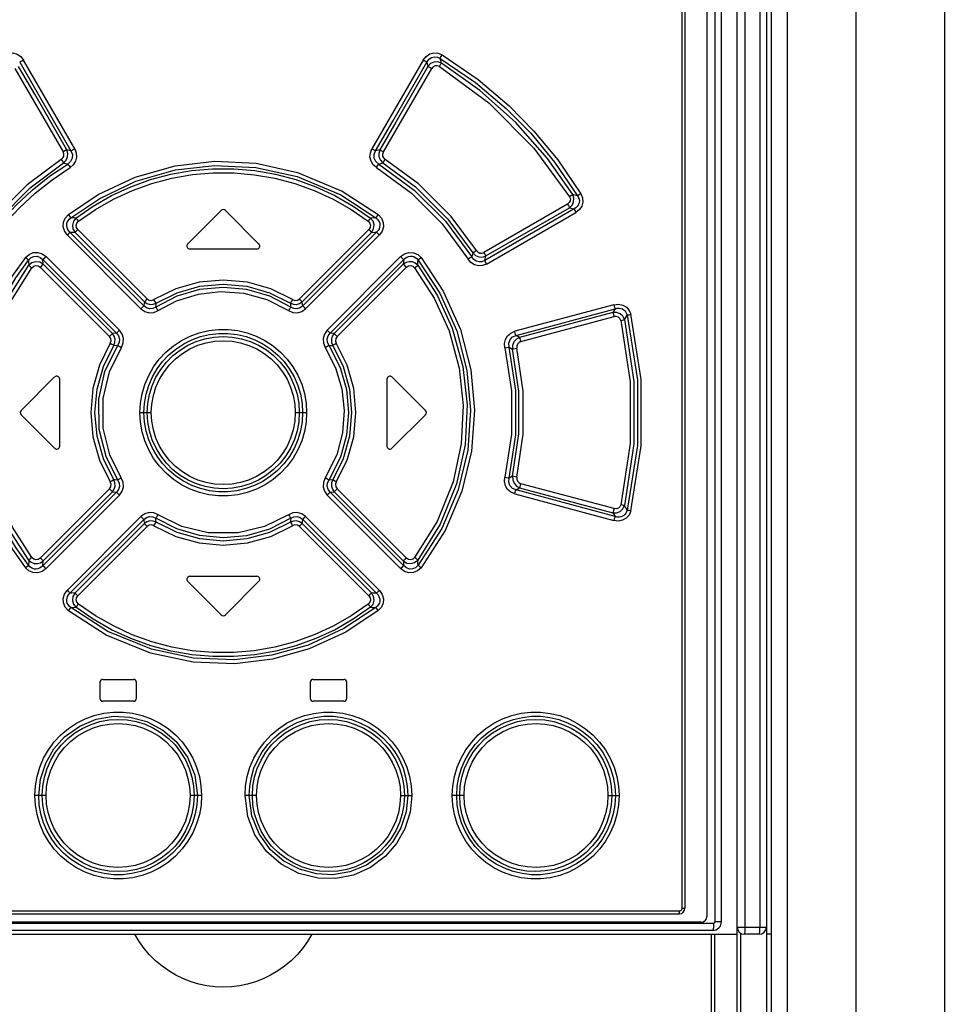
# Model space of a CAD drawing. Extents: x 0 to 594, y 0 to 420.
# Tile 10 of 53: x 74 to 87, y 238 to 251. Entities that reach past the tile are written whole.
import ezdxf

# ---------------------------------------------------------------- set-up
doc = ezdxf.new("R2010")
doc.units = 0
doc.header["$LTSCALE"] = 32.67
doc.layers.get('0').update_dxf_attribs({"linetype": 'CONTINUOUS'})

msp = doc.modelspace()

# ---------------------------------------------------------------- linework, layer by layer
at = {"color": 7, "linetype": 'CONTINUOUS'}
for p, q in [((84.373, 264.892), (84.373, 174.552)), ((84.59, 264.892), (84.59, 174.552)), ((85.532, 264.892), (85.532, 174.552)), ((86.744, 264.892), (86.744, 174.552)), ((83.605, 238.866), (83.605, 264.77)), ((83.693, 238.866), (83.693, 264.77)), ((83.907, 238.692), (83.907, 264.792)), ((84.019, 238.792), (84.019, 264.792)), ((84.22, 264.792), (84.22, 238.792)), ((84.307, 264.792), (84.307, 174.552)), ((83.493, 264.61), (83.493, 238.937)), ((83.157, 239.052), (83.157, 264.512)), ((83.193, 264.512), (83.193, 239.052)), ((74.838, 249.443), (74.137, 250.658)), ((79.608, 250.658), (78.907, 249.443)), ((79.858, 250.617), (79.842, 250.681)), ((74.02, 250.542), (74.679, 249.4)), ((79.066, 249.4), (79.726, 250.542)), ((79.66, 250.63), (79.674, 250.571)), ((74.787, 249.415), (74.73, 249.429)), ((79.015, 249.429), (78.958, 249.415)), ((74.687, 249.25), (74.743, 249.235)), ((79.002, 249.235), (79.059, 249.25)), ((81.724, 248.799), (81.656, 248.817)), ((81.586, 248.685), (80.441, 248.024)), ((80.466, 247.976), (81.611, 248.637)), ((81.611, 248.637), (81.676, 248.621)), ((76.844, 248.6), (76.384, 248.14)), ((77.361, 248.14), (76.901, 248.6)), ((81.676, 248.621), (80.452, 247.915)), ((80.478, 247.866), (81.701, 248.573)), ((74.736, 248.264), (75.746, 247.254)), ((75.785, 247.293), (74.774, 248.304)), ((74.843, 248.299), (75.792, 247.35)), ((75.831, 247.39), (74.881, 248.339)), ((78.864, 248.339), (77.915, 247.39)), ((77.954, 247.35), (78.902, 248.299)), ((78.971, 248.304), (77.96, 247.293)), ((77.999, 247.254), (79.009, 248.264)), ((75.451, 246.961), (74.446, 247.967)), ((76.413, 248.072), (77.333, 248.072)), ((79.3, 247.967), (78.294, 246.961)), ((80.289, 248.019), (80.275, 247.964)), ((80.452, 247.915), (80.466, 247.976)), ((74.408, 247.862), (74.403, 247.927)), ((74.403, 247.927), (75.41, 246.92)), ((75.355, 246.914), (74.408, 247.862)), ((78.335, 246.92), (79.342, 247.927)), ((79.337, 247.862), (78.39, 246.914)), ((79.342, 247.927), (79.337, 247.862)), ((79.535, 247.849), (79.538, 247.896)), ((79.538, 247.896), (79.539, 247.92)), ((74.366, 247.821), (75.314, 246.874)), ((78.431, 246.874), (79.379, 247.821)), ((82.219, 247.309), (80.862, 246.945)), ((80.88, 246.89), (82.237, 247.254)), ((82.204, 247.201), (80.93, 246.859)), ((82.237, 247.254), (82.204, 247.201)), ((82.364, 247.105), (82.401, 247.166)), ((80.948, 246.804), (82.222, 247.146)), ((75.41, 246.92), (75.355, 246.914)), ((78.39, 246.914), (78.335, 246.92)), ((80.93, 246.859), (80.88, 246.89)), ((75.375, 246.751), (75.428, 246.755)), ((80.786, 246.73), (80.834, 246.701)), ((74.104, 245.86), (74.564, 246.32)), ((74.633, 245.372), (74.633, 246.292)), ((79.113, 246.292), (79.113, 245.372)), ((79.181, 246.32), (79.641, 245.86)), ((74.104, 245.804), (74.564, 245.344)), ((75.732, 245.832), (75.887, 245.832)), ((77.858, 245.832), (78.014, 245.832)), ((79.181, 245.344), (79.641, 245.804)), ((78.371, 244.913), (78.318, 244.909)), ((80.834, 244.963), (80.786, 244.934)), ((82.222, 244.518), (80.948, 244.859)), ((75.314, 244.79), (74.366, 243.842)), ((75.41, 244.744), (74.403, 243.737)), ((74.408, 243.802), (75.355, 244.75)), ((75.355, 244.75), (75.41, 244.744)), ((78.335, 244.744), (78.39, 244.75)), ((79.342, 243.737), (78.335, 244.744)), ((78.39, 244.75), (79.337, 243.802)), ((79.379, 243.842), (78.431, 244.79)), ((80.88, 244.774), (80.93, 244.805)), ((82.237, 244.41), (80.88, 244.774)), ((80.93, 244.805), (82.204, 244.463)), ((74.446, 243.697), (75.451, 244.703)), ((78.294, 244.703), (79.3, 243.697)), ((80.862, 244.719), (82.219, 244.355)), ((82.204, 244.463), (82.237, 244.41)), ((82.401, 244.498), (82.364, 244.559)), ((75.746, 244.41), (74.736, 243.4)), ((74.774, 243.36), (75.785, 244.371)), ((77.96, 244.371), (78.971, 243.36)), ((79.009, 243.4), (77.999, 244.41)), ((75.792, 244.314), (74.843, 243.364)), ((74.881, 243.325), (75.831, 244.274)), ((77.915, 244.274), (78.864, 243.325)), ((78.902, 243.364), (77.954, 244.314)), ((74.403, 243.737), (74.408, 243.802)), ((79.337, 243.802), (79.342, 243.737)), ((76.384, 243.524), (76.844, 243.064)), ((76.413, 243.592), (77.333, 243.592)), ((76.901, 243.064), (77.361, 243.524)), ((75.223, 242.182), (75.643, 242.182)), ((78.103, 242.182), (78.523, 242.182)), ((75.183, 242.142), (75.183, 241.922)), ((75.683, 241.922), (75.683, 242.142)), ((78.063, 242.142), (78.063, 241.922)), ((78.563, 241.922), (78.563, 242.142)), ((75.643, 241.882), (75.223, 241.882)), ((78.523, 241.882), (78.103, 241.882)), ((74.447, 240.592), (74.293, 240.592)), ((76.575, 240.592), (76.418, 240.592)), ((77.328, 240.592), (77.17, 240.592)), ((79.299, 240.592), (79.453, 240.592)), ((80.169, 240.592), (80.008, 240.592)), ((82.139, 240.592), (82.29, 240.592)), ((70.628, 239.012), (83.117, 239.012)), ((70.633, 238.972), (83.113, 238.972)), ((83.157, 239.052), (83.193, 239.052)), ((70.201, 238.846), (83.585, 238.846)), ((83.413, 238.857), (70.333, 238.857)), ((83.605, 238.866), (83.693, 238.866)), ((69.843, 238.692), (83.907, 238.692)), ((83.573, 238.746), (70.213, 238.746)), ((83.557, 176.602), (83.557, 238.692)), ((83.602, 176.552), (83.602, 238.692)), ((83.902, 238.692), (83.902, 176.152)), ((83.907, 238.792), (84.307, 238.792)), ((83.952, 238.708), (83.952, 174.552)), ((84.207, 238.692), (84.007, 238.692)), ((84.373, 238.692), (84.307, 238.692))]:
    msp.add_line(p, q, dxfattribs=at)
for points in [[(73.876, 250.728), (73.932, 250.752), (73.992, 250.756), (74.049, 250.74), (74.099, 250.707), (74.137, 250.658)], [(74.085, 250.63), (74.097, 250.636), (74.115, 250.646), (74.137, 250.659)], [(79.608, 250.658), (79.648, 250.708), (79.698, 250.741), (79.757, 250.756), (79.815, 250.751), (79.87, 250.728)], [(79.609, 250.659), (79.63, 250.646), (79.648, 250.636), (79.66, 250.63)], [(79.66, 250.63), (79.689, 250.669), (79.724, 250.693), (79.764, 250.703), (79.804, 250.699), (79.842, 250.681)], [(79.842, 250.681), (79.848, 250.692), (79.857, 250.708), (79.869, 250.729)], [(79.842, 250.681), (80.326, 250.35), (80.744, 249.997), (81.082, 249.655), (81.408, 249.262), (81.724, 248.799)], [(79.87, 250.728), (80.361, 250.39), (80.786, 250.031), (81.125, 249.686), (81.453, 249.29), (81.767, 248.828)], [(74.73, 249.429), (74.291, 250.19), (74.071, 250.571)], [(74.085, 250.63), (74.319, 250.225), (74.787, 249.415)], [(78.958, 249.415), (79.192, 249.82), (79.66, 250.63)], [(79.674, 250.571), (79.235, 249.809), (79.015, 249.429)], [(79.858, 250.617), (79.809, 250.634), (79.757, 250.631), (79.71, 250.609), (79.674, 250.571)], [(79.674, 250.571), (79.686, 250.565), (79.704, 250.555), (79.726, 250.542)], [(79.831, 250.57), (79.802, 250.581), (79.773, 250.579), (79.746, 250.566), (79.726, 250.542)], [(79.831, 250.57), (79.843, 250.59), (79.852, 250.606), (79.858, 250.617)], [(79.831, 250.57), (80.508, 250.073), (81.126, 249.453), (81.613, 248.788)], [(81.656, 248.817), (81.312, 249.309), (80.872, 249.808), (80.387, 250.243), (79.858, 250.617)], [(74.838, 249.443), (74.86, 249.387), (74.864, 249.329), (74.849, 249.273), (74.819, 249.224), (74.775, 249.187)], [(74.838, 249.443), (74.817, 249.431), (74.799, 249.421), (74.787, 249.415)], [(78.971, 249.187), (78.926, 249.226), (78.895, 249.274), (78.881, 249.331), (78.886, 249.389), (78.907, 249.443)], [(78.958, 249.415), (78.947, 249.421), (78.929, 249.431), (78.907, 249.443)], [(74.655, 249.298), (74.676, 249.318), (74.688, 249.344), (74.689, 249.373), (74.679, 249.4)], [(74.73, 249.429), (74.719, 249.423), (74.701, 249.413), (74.679, 249.4)], [(74.687, 249.25), (74.722, 249.286), (74.742, 249.332), (74.745, 249.381), (74.73, 249.429)], [(74.787, 249.415), (74.807, 249.364), (74.805, 249.313), (74.783, 249.269), (74.743, 249.235)], [(79.002, 249.235), (78.961, 249.271), (78.94, 249.316), (78.939, 249.366), (78.958, 249.415)], [(79.015, 249.429), (79, 249.381), (79.003, 249.331), (79.024, 249.286), (79.059, 249.25)], [(79.066, 249.4), (79.045, 249.412), (79.027, 249.422), (79.015, 249.429)], [(79.091, 249.298), (79.069, 249.319), (79.057, 249.344), (79.056, 249.372), (79.066, 249.4)], [(74.655, 249.298), (74.189, 248.952), (73.742, 248.504), (73.406, 248.05)], [(73.457, 248.019), (73.788, 248.466), (74.228, 248.908), (74.687, 249.25)], [(73.47, 247.964), (73.641, 248.215), (73.83, 248.451), (74.036, 248.673), (74.258, 248.879), (74.494, 249.067), (74.743, 249.235)], [(73.521, 247.933), (73.689, 248.18), (73.874, 248.413), (74.077, 248.632), (74.296, 248.834), (74.529, 249.02), (74.775, 249.187)], [(74.655, 249.298), (74.668, 249.278), (74.679, 249.261), (74.687, 249.25)], [(74.743, 249.235), (74.751, 249.225), (74.762, 249.208), (74.775, 249.187)], [(74.753, 248.543), (75.161, 248.818), (75.667, 249.056), (76.213, 249.21), (76.753, 249.272), (77.321, 249.245), (77.89, 249.12), (78.502, 248.863), (78.992, 248.543)], [(74.786, 248.499), (75.181, 248.765), (75.676, 248.999), (76.217, 249.154), (76.753, 249.215), (77.317, 249.188), (77.882, 249.064), (78.482, 248.811), (78.959, 248.499)], [(78.97, 249.187), (78.983, 249.208), (78.995, 249.225), (79.002, 249.235)], [(78.971, 249.187), (79.45, 248.834), (79.87, 248.414), (80.224, 247.934)], [(79.002, 249.235), (79.488, 248.878), (79.915, 248.452), (80.275, 247.964)], [(79.059, 249.25), (79.066, 249.261), (79.077, 249.278), (79.091, 249.298)], [(79.059, 249.25), (79.503, 248.921), (79.945, 248.481), (80.289, 248.019)], [(80.34, 248.05), (79.991, 248.518), (79.543, 248.964), (79.091, 249.298)], [(74.856, 248.496), (75.093, 248.659), (75.344, 248.803), (75.606, 248.924), (75.877, 249.022), (76.156, 249.096), (76.439, 249.145), (76.727, 249.17), (77.015, 249.17), (77.303, 249.146), (77.587, 249.096), (77.866, 249.022), (78.138, 248.924), (78.401, 248.803), (78.652, 248.66), (78.889, 248.496)], [(74.889, 248.451), (75.122, 248.612), (75.369, 248.753), (75.628, 248.872), (75.895, 248.968), (76.169, 249.041), (76.449, 249.09), (76.731, 249.114), (77.015, 249.114), (77.298, 249.089), (77.577, 249.041), (77.852, 248.968), (78.119, 248.872), (78.378, 248.752), (78.624, 248.612), (78.857, 248.451)], [(81.613, 248.788), (81.624, 248.759), (81.622, 248.731), (81.61, 248.706), (81.586, 248.685)], [(81.611, 248.637), (81.648, 248.673), (81.669, 248.719), (81.672, 248.769), (81.656, 248.817)], [(81.656, 248.817), (81.647, 248.81), (81.631, 248.8), (81.613, 248.788)], [(81.724, 248.799), (81.736, 248.777), (81.744, 248.754), (81.747, 248.732), (81.746, 248.711), (81.741, 248.69), (81.731, 248.671), (81.718, 248.653), (81.7, 248.636), (81.676, 248.621)], [(81.767, 248.828), (81.791, 248.771), (81.795, 248.714), (81.78, 248.658), (81.748, 248.611), (81.701, 248.573)], [(81.767, 248.828), (81.749, 248.816), (81.733, 248.806), (81.724, 248.799)], [(81.586, 248.685), (81.597, 248.666), (81.606, 248.649), (81.611, 248.637)], [(74.736, 248.264), (74.697, 248.319), (74.68, 248.377), (74.684, 248.439), (74.709, 248.495), (74.753, 248.543)], [(74.774, 248.304), (74.754, 248.325), (74.741, 248.348), (74.733, 248.37), (74.729, 248.393), (74.731, 248.416), (74.737, 248.438), (74.748, 248.459), (74.764, 248.48), (74.786, 248.499)], [(74.786, 248.499), (74.779, 248.509), (74.768, 248.524), (74.753, 248.543)], [(74.856, 248.496), (74.833, 248.497), (74.786, 248.499)], [(78.959, 248.499), (78.936, 248.498), (78.889, 248.496)], [(78.992, 248.543), (78.978, 248.525), (78.967, 248.509), (78.959, 248.499)], [(78.959, 248.499), (78.981, 248.48), (78.998, 248.459), (79.009, 248.437), (79.015, 248.415), (79.016, 248.393), (79.013, 248.37), (79.005, 248.348), (78.991, 248.325), (78.971, 248.304)], [(78.992, 248.543), (79.038, 248.493), (79.062, 248.436), (79.065, 248.374), (79.047, 248.316), (79.009, 248.264)], [(81.676, 248.621), (81.681, 248.61), (81.69, 248.593), (81.701, 248.573)], [(74.856, 248.496), (74.822, 248.452), (74.808, 248.4), (74.815, 248.346), (74.843, 248.299)], [(74.889, 248.451), (74.875, 248.47), (74.863, 248.485), (74.856, 248.496)], [(74.881, 248.339), (74.863, 248.367), (74.858, 248.397), (74.867, 248.426), (74.889, 248.451)], [(78.889, 248.496), (78.882, 248.485), (78.871, 248.47), (78.856, 248.451)], [(78.857, 248.451), (78.879, 248.426), (78.887, 248.396), (78.882, 248.366), (78.864, 248.339)], [(78.902, 248.299), (78.93, 248.347), (78.937, 248.401), (78.923, 248.453), (78.889, 248.496)], [(74.736, 248.264), (74.752, 248.281), (74.766, 248.295), (74.774, 248.304)], [(74.774, 248.304), (74.82, 248.301), (74.843, 248.299)], [(74.843, 248.299), (74.851, 248.308), (74.865, 248.322), (74.881, 248.339)], [(78.864, 248.339), (78.88, 248.323), (78.894, 248.309), (78.902, 248.299)], [(78.902, 248.299), (78.948, 248.302), (78.971, 248.304)], [(78.971, 248.304), (78.98, 248.295), (78.993, 248.281), (79.009, 248.264)], [(74.165, 247.954), (74.213, 247.998), (74.271, 248.022), (74.333, 248.025), (74.393, 248.006), (74.446, 247.967)], [(74.207, 247.92), (74.242, 247.954), (74.281, 247.971), (74.325, 247.972), (74.366, 247.957), (74.403, 247.927)], [(74.403, 247.927), (74.413, 247.935), (74.428, 247.949), (74.445, 247.967)], [(79.3, 247.967), (79.354, 248.007), (79.415, 248.025), (79.478, 248.021), (79.535, 247.997), (79.581, 247.954)], [(79.3, 247.967), (79.317, 247.95), (79.332, 247.936), (79.342, 247.927)], [(79.342, 247.927), (79.364, 247.947), (79.387, 247.961), (79.411, 247.97), (79.434, 247.974), (79.457, 247.972), (79.479, 247.967), (79.501, 247.956), (79.521, 247.94), (79.539, 247.92)], [(80.275, 247.964), (80.263, 247.957), (80.245, 247.946), (80.224, 247.934)], [(80.452, 247.915), (80.413, 247.898), (80.374, 247.895), (80.335, 247.906), (80.302, 247.929), (80.275, 247.964)], [(80.34, 248.05), (80.319, 248.037), (80.301, 248.026), (80.289, 248.019)], [(80.289, 248.019), (80.325, 247.984), (80.37, 247.964), (80.419, 247.961), (80.466, 247.976)], [(80.34, 248.05), (80.36, 248.028), (80.386, 248.016), (80.414, 248.015), (80.441, 248.024)], [(80.466, 247.976), (80.461, 247.987), (80.452, 248.004), (80.441, 248.024)], [(74.165, 247.954), (73.989, 247.708), (73.835, 247.446), (73.704, 247.17), (73.598, 246.883), (73.518, 246.589), (73.464, 246.289), (73.437, 245.986), (73.437, 245.68), (73.464, 245.376), (73.517, 245.076), (73.597, 244.782), (73.703, 244.496), (73.834, 244.22), (73.988, 243.957), (74.165, 243.71)], [(74.207, 243.744), (74.033, 243.988), (73.881, 244.246), (73.752, 244.517), (73.648, 244.799), (73.569, 245.088), (73.516, 245.382), (73.489, 245.681), (73.489, 245.981), (73.516, 246.279), (73.569, 246.575), (73.647, 246.864), (73.752, 247.146), (73.881, 247.418), (74.033, 247.676), (74.207, 247.92)], [(74.21, 243.815), (73.945, 244.225), (73.74, 244.676), (73.594, 245.198), (73.536, 245.723), (73.562, 246.269), (73.678, 246.803), (73.902, 247.358), (74.21, 247.849)], [(74.165, 247.954), (74.182, 247.94), (74.197, 247.928), (74.207, 247.92)], [(74.207, 247.92), (74.208, 247.896), (74.21, 247.849)], [(74.408, 247.862), (74.36, 247.89), (74.305, 247.898), (74.253, 247.883), (74.21, 247.849)], [(74.21, 247.849), (74.22, 247.841), (74.235, 247.829), (74.253, 247.815)], [(74.253, 247.815), (74.278, 247.837), (74.308, 247.845), (74.338, 247.84), (74.366, 247.821)], [(74.366, 247.821), (74.384, 247.839), (74.398, 247.853), (74.408, 247.862)], [(79.535, 247.849), (79.501, 247.878), (79.461, 247.894), (79.417, 247.897), (79.375, 247.886), (79.337, 247.862)], [(79.337, 247.862), (79.347, 247.853), (79.361, 247.839), (79.379, 247.821)], [(79.379, 247.821), (79.408, 247.84), (79.439, 247.845), (79.468, 247.836), (79.492, 247.815)], [(79.492, 247.815), (79.51, 247.829), (79.525, 247.841), (79.535, 247.849)], [(79.535, 247.849), (79.799, 247.44), (80.006, 246.988), (80.151, 246.463), (80.21, 245.937), (80.182, 245.392), (80.067, 244.86), (79.843, 244.306), (79.535, 243.815)], [(79.539, 247.92), (79.548, 247.928), (79.563, 247.94), (79.581, 247.954)], [(79.539, 247.92), (79.839, 247.466), (80.068, 246.952), (80.209, 246.41), (80.259, 245.868), (80.22, 245.318), (80.09, 244.775), (79.865, 244.247), (79.539, 243.744)], [(79.581, 247.954), (79.885, 247.493), (80.119, 246.969), (80.262, 246.417), (80.312, 245.866), (80.272, 245.307), (80.139, 244.756), (79.911, 244.22), (79.581, 243.71)], [(80.478, 247.866), (80.423, 247.845), (80.367, 247.842), (80.311, 247.857), (80.262, 247.888), (80.224, 247.934)], [(80.477, 247.866), (80.466, 247.886), (80.457, 247.903), (80.452, 247.915)], [(74.253, 243.849), (73.985, 244.264), (73.782, 244.715), (73.643, 245.225), (73.588, 245.733), (73.615, 246.26), (73.726, 246.778), (73.946, 247.325), (74.253, 247.815)], [(79.492, 247.815), (79.759, 247.401), (79.963, 246.95), (80.102, 246.439), (80.157, 245.93), (80.131, 245.403), (80.02, 244.887), (79.8, 244.34), (79.492, 243.849)], [(77.822, 247.379), (77.523, 247.526), (77.203, 247.616), (76.873, 247.647), (76.542, 247.616), (76.222, 247.526), (75.924, 247.379)], [(75.954, 247.331), (76.241, 247.473), (76.551, 247.561), (76.873, 247.59), (77.194, 247.561), (77.504, 247.473), (77.792, 247.331)], [(77.796, 247.277), (77.508, 247.424), (77.196, 247.516), (76.873, 247.546), (76.549, 247.516), (76.238, 247.424), (75.949, 247.277)], [(75.98, 247.229), (76.234, 247.362), (76.535, 247.455), (76.835, 247.489), (77.153, 247.466), (77.468, 247.379), (77.765, 247.229)], [(75.785, 247.293), (75.776, 247.284), (75.763, 247.27), (75.746, 247.254)], [(75.792, 247.35), (75.789, 247.331), (75.785, 247.293)], [(75.949, 247.277), (75.906, 247.257), (75.862, 247.253), (75.821, 247.266), (75.785, 247.293)], [(75.831, 247.39), (75.814, 247.373), (75.801, 247.359), (75.792, 247.35)], [(75.792, 247.35), (75.828, 247.326), (75.87, 247.314), (75.913, 247.316), (75.954, 247.331)], [(75.831, 247.39), (75.859, 247.372), (75.892, 247.368), (75.924, 247.379)], [(75.954, 247.331), (75.947, 247.341), (75.936, 247.358), (75.923, 247.379)], [(75.949, 247.277), (75.952, 247.313), (75.954, 247.331)], [(77.822, 247.379), (77.809, 247.359), (77.799, 247.342), (77.792, 247.331)], [(77.792, 247.331), (77.833, 247.316), (77.876, 247.314), (77.918, 247.326), (77.954, 247.35)], [(77.792, 247.331), (77.795, 247.295), (77.796, 247.277)], [(77.96, 247.293), (77.923, 247.265), (77.881, 247.253), (77.838, 247.257), (77.796, 247.277)], [(77.822, 247.379), (77.854, 247.368), (77.887, 247.372), (77.915, 247.39)], [(77.954, 247.35), (77.945, 247.359), (77.931, 247.373), (77.915, 247.39)], [(77.96, 247.293), (77.958, 247.312), (77.954, 247.35)], [(77.999, 247.254), (77.983, 247.27), (77.969, 247.284), (77.96, 247.293)], [(82.219, 247.309), (82.283, 247.316), (82.341, 247.304), (82.392, 247.275), (82.429, 247.231), (82.45, 247.178)], [(82.219, 247.309), (82.225, 247.286), (82.232, 247.266), (82.237, 247.254)], [(75.746, 247.254), (75.8, 247.216), (75.859, 247.199), (75.921, 247.203), (75.98, 247.229)], [(75.98, 247.229), (75.967, 247.249), (75.956, 247.266), (75.949, 247.277)], [(77.796, 247.277), (77.789, 247.266), (77.778, 247.249), (77.765, 247.229)], [(77.765, 247.229), (77.826, 247.203), (77.888, 247.199), (77.947, 247.216), (77.999, 247.254)], [(82.364, 247.105), (82.341, 247.151), (82.304, 247.184), (82.256, 247.202), (82.204, 247.201)], [(82.204, 247.201), (82.209, 247.189), (82.215, 247.169), (82.222, 247.146)], [(82.237, 247.254), (82.265, 247.261), (82.292, 247.262), (82.315, 247.258), (82.336, 247.251), (82.355, 247.24), (82.371, 247.226), (82.384, 247.209), (82.394, 247.189), (82.401, 247.166)], [(82.401, 247.166), (82.412, 247.169), (82.429, 247.173), (82.45, 247.178)], [(82.401, 247.166), (82.542, 246.28), (82.542, 245.384), (82.401, 244.498)], [(82.45, 244.486), (82.592, 245.379), (82.592, 246.285), (82.45, 247.178)], [(82.315, 247.093), (82.303, 247.12), (82.281, 247.139), (82.253, 247.148), (82.222, 247.146)], [(82.315, 247.093), (82.336, 247.098), (82.353, 247.102), (82.364, 247.105)], [(82.315, 247.093), (82.443, 246.256), (82.443, 245.408), (82.315, 244.571)], [(82.364, 247.105), (82.493, 246.26), (82.493, 245.404), (82.364, 244.559)], [(75.355, 246.914), (75.346, 246.905), (75.332, 246.891), (75.314, 246.874)], [(75.375, 246.751), (75.39, 246.792), (75.392, 246.836), (75.38, 246.878), (75.355, 246.914)], [(75.451, 246.961), (75.434, 246.944), (75.42, 246.93), (75.41, 246.92)], [(75.41, 246.92), (75.438, 246.883), (75.451, 246.84), (75.447, 246.797), (75.428, 246.755)], [(75.477, 246.725), (75.502, 246.786), (75.506, 246.848), (75.489, 246.908), (75.451, 246.961)], [(75.732, 245.832), (75.739, 245.961), (75.761, 246.091), (75.799, 246.219), (75.851, 246.341), (75.918, 246.457), (75.997, 246.564), (76.087, 246.661), (76.189, 246.746), (76.3, 246.82), (76.419, 246.88), (76.544, 246.926), (76.673, 246.956), (76.805, 246.972), (76.938, 246.972), (77.07, 246.957), (77.199, 246.926), (77.324, 246.881), (77.443, 246.821), (77.554, 246.748), (77.656, 246.662), (77.747, 246.566), (77.826, 246.459), (77.893, 246.343), (77.946, 246.22), (77.984, 246.093), (78.006, 245.962), (78.014, 245.832)], [(75.787, 245.832), (75.794, 245.958), (75.816, 246.083), (75.853, 246.205), (75.903, 246.321), (75.966, 246.43), (76.042, 246.531), (76.128, 246.623), (76.225, 246.703), (76.331, 246.773), (76.444, 246.829), (76.562, 246.872), (76.685, 246.901), (76.811, 246.916), (76.937, 246.916), (77.063, 246.901), (77.185, 246.872), (77.304, 246.828), (77.416, 246.772), (77.522, 246.702), (77.618, 246.621), (77.705, 246.53), (77.78, 246.429), (77.843, 246.32), (77.893, 246.205), (77.929, 246.084), (77.951, 245.959), (77.959, 245.832)], [(78.294, 246.961), (78.256, 246.907), (78.239, 246.846), (78.243, 246.784), (78.269, 246.725)], [(78.335, 246.92), (78.326, 246.929), (78.312, 246.943), (78.294, 246.961)], [(78.318, 246.755), (78.298, 246.798), (78.295, 246.842), (78.308, 246.884), (78.335, 246.92)], [(78.39, 246.914), (78.365, 246.878), (78.354, 246.836), (78.355, 246.792), (78.371, 246.751)], [(78.431, 246.874), (78.414, 246.891), (78.4, 246.905), (78.39, 246.914)], [(80.727, 246.717), (80.723, 246.777), (80.736, 246.834), (80.765, 246.884), (80.809, 246.922), (80.862, 246.945)], [(80.786, 246.73), (80.782, 246.785), (80.799, 246.834), (80.833, 246.87), (80.88, 246.89)], [(80.88, 246.89), (80.875, 246.902), (80.869, 246.922), (80.862, 246.945)], [(75.325, 246.781), (75.178, 246.482), (75.088, 246.163), (75.057, 245.832), (75.088, 245.501), (75.178, 245.182), (75.325, 244.883)], [(75.375, 244.913), (75.232, 245.201), (75.145, 245.511), (75.116, 245.832), (75.145, 246.153), (75.232, 246.463), (75.375, 246.751)], [(75.428, 244.909), (75.267, 245.231), (75.173, 245.601), (75.168, 246.016), (75.253, 246.394), (75.428, 246.755)], [(75.325, 246.781), (75.336, 246.813), (75.332, 246.846), (75.314, 246.874)], [(75.325, 246.781), (75.346, 246.768), (75.363, 246.758), (75.375, 246.751)], [(75.428, 246.755), (75.439, 246.748), (75.456, 246.738), (75.477, 246.725)], [(75.832, 245.832), (75.839, 245.958), (75.862, 246.081), (75.899, 246.201), (75.951, 246.316), (76.017, 246.424), (76.094, 246.523), (76.183, 246.612), (76.282, 246.689), (76.389, 246.754), (76.503, 246.806), (76.622, 246.843), (76.745, 246.866), (76.871, 246.873), (76.996, 246.866), (77.12, 246.844), (77.24, 246.806), (77.355, 246.755), (77.463, 246.69), (77.562, 246.612), (77.651, 246.524), (77.728, 246.425), (77.793, 246.318), (77.845, 246.203), (77.883, 246.083), (77.906, 245.959), (77.913, 245.832)], [(75.887, 245.832), (75.894, 245.95), (75.916, 246.067), (75.951, 246.181), (76, 246.29), (76.062, 246.392), (76.136, 246.486), (76.22, 246.57), (76.313, 246.643), (76.416, 246.705), (76.525, 246.754), (76.637, 246.789), (76.753, 246.81), (76.873, 246.817), (76.992, 246.81), (77.108, 246.789), (77.221, 246.753), (77.331, 246.704), (77.433, 246.642), (77.526, 246.569), (77.61, 246.485), (77.684, 246.391), (77.746, 246.289), (77.794, 246.18), (77.83, 246.066), (77.851, 245.949), (77.858, 245.832)], [(78.269, 246.725), (78.289, 246.738), (78.306, 246.748), (78.318, 246.755)], [(78.318, 246.755), (78.471, 246.452), (78.558, 246.148), (78.588, 245.835), (78.56, 245.526), (78.476, 245.223), (78.318, 244.909)], [(78.318, 246.755), (78.353, 246.753), (78.371, 246.751)], [(78.371, 246.751), (78.382, 246.758), (78.399, 246.768), (78.42, 246.781)], [(78.371, 246.751), (78.513, 246.463), (78.6, 246.153), (78.63, 245.832), (78.6, 245.511), (78.513, 245.201), (78.371, 244.913)], [(78.431, 246.874), (78.413, 246.846), (78.409, 246.812), (78.42, 246.781)], [(78.42, 244.883), (78.568, 245.181), (78.658, 245.501), (78.688, 245.832), (78.658, 246.162), (78.568, 246.482), (78.42, 246.781)], [(80.93, 246.859), (80.885, 246.836), (80.852, 246.799), (80.834, 246.752), (80.834, 246.701)], [(80.948, 246.804), (80.921, 246.792), (80.902, 246.77), (80.892, 246.743), (80.893, 246.714)], [(80.948, 246.804), (80.941, 246.827), (80.935, 246.847), (80.93, 246.859)], [(75.476, 244.94), (75.32, 245.254), (75.23, 245.62), (75.228, 246.027), (75.313, 246.392), (75.477, 246.725)], [(78.269, 246.725), (78.411, 246.447), (78.497, 246.16), (78.529, 245.863), (78.506, 245.556), (78.426, 245.255), (78.269, 244.939)], [(80.727, 246.717), (80.752, 246.723), (80.773, 246.727), (80.786, 246.73)], [(80.727, 246.717), (80.816, 246.129), (80.816, 245.535), (80.727, 244.947)], [(80.786, 244.934), (80.877, 245.53), (80.877, 246.134), (80.786, 246.73)], [(80.834, 246.701), (80.847, 246.704), (80.868, 246.708), (80.893, 246.714)], [(80.834, 244.963), (80.918, 245.54), (80.918, 246.124), (80.834, 246.701)], [(80.893, 244.95), (80.978, 245.536), (80.978, 246.128), (80.893, 246.714)], [(78.014, 245.832), (78.006, 245.703), (77.984, 245.573), (77.946, 245.445), (77.894, 245.322), (77.828, 245.207), (77.749, 245.1), (77.658, 245.003), (77.556, 244.918), (77.445, 244.844), (77.326, 244.784), (77.201, 244.738), (77.072, 244.707), (76.94, 244.692), (76.807, 244.692), (76.675, 244.707), (76.546, 244.738), (76.421, 244.783), (76.302, 244.843), (76.191, 244.916), (76.089, 245.002), (75.998, 245.098), (75.919, 245.205), (75.852, 245.321), (75.8, 245.444), (75.762, 245.571), (75.739, 245.702), (75.732, 245.832)], [(77.959, 245.832), (77.951, 245.705), (77.929, 245.581), (77.893, 245.459), (77.842, 245.343), (77.779, 245.234), (77.703, 245.133), (77.617, 245.041), (77.52, 244.961), (77.415, 244.891), (77.302, 244.835), (77.183, 244.792), (77.06, 244.763), (76.935, 244.748), (76.808, 244.748), (76.683, 244.763), (76.56, 244.792), (76.442, 244.835), (76.329, 244.892), (76.224, 244.962), (76.127, 245.043), (76.041, 245.134), (75.966, 245.235), (75.903, 245.344), (75.853, 245.459), (75.816, 245.58), (75.794, 245.705), (75.787, 245.832)], [(77.913, 245.832), (77.906, 245.706), (77.883, 245.583), (77.846, 245.463), (77.794, 245.348), (77.729, 245.24), (77.651, 245.141), (77.562, 245.052), (77.464, 244.975), (77.356, 244.91), (77.242, 244.858), (77.123, 244.821), (77, 244.798), (76.875, 244.791), (76.749, 244.798), (76.625, 244.82), (76.505, 244.857), (76.391, 244.909), (76.283, 244.974), (76.183, 245.051), (76.095, 245.14), (76.017, 245.239), (75.952, 245.346), (75.9, 245.461), (75.862, 245.581), (75.84, 245.705), (75.832, 245.832)], [(77.858, 245.832), (77.851, 245.714), (77.83, 245.597), (77.794, 245.483), (77.745, 245.374), (77.683, 245.272), (77.61, 245.178), (77.526, 245.094), (77.432, 245.021), (77.329, 244.959), (77.22, 244.91), (77.108, 244.875), (76.993, 244.854), (76.873, 244.847), (76.754, 244.854), (76.637, 244.875), (76.524, 244.91), (76.415, 244.96), (76.312, 245.022), (76.219, 245.095), (76.135, 245.179), (76.061, 245.273), (76, 245.375), (75.951, 245.484), (75.915, 245.598), (75.894, 245.715), (75.887, 245.832)], [(75.314, 244.79), (75.332, 244.818), (75.336, 244.852), (75.325, 244.883)], [(75.375, 244.913), (75.364, 244.906), (75.346, 244.896), (75.325, 244.883)], [(75.355, 244.75), (75.38, 244.786), (75.392, 244.828), (75.39, 244.872), (75.375, 244.913)], [(75.428, 244.909), (75.392, 244.911), (75.375, 244.913)], [(75.428, 244.909), (75.447, 244.866), (75.451, 244.822), (75.438, 244.78), (75.41, 244.744)], [(75.477, 244.939), (75.456, 244.926), (75.439, 244.915), (75.428, 244.909)], [(75.451, 244.703), (75.489, 244.757), (75.506, 244.818), (75.502, 244.88), (75.476, 244.94)], [(78.269, 244.939), (78.243, 244.878), (78.239, 244.816), (78.257, 244.756), (78.294, 244.703)], [(78.318, 244.909), (78.306, 244.915), (78.289, 244.926), (78.269, 244.939)], [(78.335, 244.744), (78.307, 244.781), (78.295, 244.824), (78.298, 244.867), (78.318, 244.909)], [(78.371, 244.913), (78.355, 244.871), (78.354, 244.828), (78.366, 244.786), (78.39, 244.75)], [(78.42, 244.883), (78.399, 244.896), (78.382, 244.906), (78.371, 244.913)], [(78.42, 244.883), (78.409, 244.851), (78.413, 244.818), (78.431, 244.79)], [(80.862, 244.719), (80.808, 244.743), (80.764, 244.781), (80.735, 244.831), (80.723, 244.888), (80.727, 244.947)], [(80.786, 244.934), (80.773, 244.937), (80.752, 244.941), (80.727, 244.947)], [(80.88, 244.774), (80.831, 244.795), (80.797, 244.833), (80.782, 244.88), (80.786, 244.934)], [(80.834, 244.963), (80.835, 244.912), (80.853, 244.865), (80.886, 244.828), (80.93, 244.805)], [(80.893, 244.95), (80.848, 244.96), (80.834, 244.963)], [(80.893, 244.95), (80.892, 244.92), (80.902, 244.893), (80.922, 244.872), (80.948, 244.859)], [(80.93, 244.805), (80.935, 244.817), (80.941, 244.836), (80.948, 244.859)], [(75.314, 244.79), (75.331, 244.773), (75.346, 244.759), (75.355, 244.75)], [(75.41, 244.744), (75.419, 244.735), (75.434, 244.721), (75.451, 244.703)], [(78.294, 244.703), (78.311, 244.72), (78.326, 244.734), (78.335, 244.744)], [(78.39, 244.75), (78.399, 244.759), (78.414, 244.773), (78.431, 244.79)], [(80.862, 244.719), (80.869, 244.742), (80.875, 244.761), (80.88, 244.774)], [(75.979, 244.435), (75.92, 244.461), (75.857, 244.465), (75.798, 244.448), (75.746, 244.41)], [(77.999, 244.41), (77.946, 244.448), (77.886, 244.465), (77.824, 244.461), (77.765, 244.435)], [(82.204, 244.463), (82.256, 244.462), (82.304, 244.48), (82.342, 244.514), (82.364, 244.559)], [(82.222, 244.518), (82.215, 244.495), (82.209, 244.476), (82.204, 244.463)], [(82.45, 244.486), (82.427, 244.43), (82.389, 244.387), (82.339, 244.359), (82.281, 244.348), (82.219, 244.355)], [(82.315, 244.571), (82.303, 244.544), (82.281, 244.525), (82.254, 244.516), (82.222, 244.518)], [(82.401, 244.498), (82.394, 244.475), (82.384, 244.455), (82.371, 244.438), (82.355, 244.424), (82.336, 244.413), (82.315, 244.406), (82.291, 244.402), (82.265, 244.403), (82.237, 244.41)], [(82.364, 244.559), (82.353, 244.562), (82.336, 244.566), (82.315, 244.571)], [(82.45, 244.486), (82.429, 244.491), (82.412, 244.495), (82.401, 244.498)], [(75.746, 244.41), (75.762, 244.394), (75.776, 244.38), (75.785, 244.371)], [(75.785, 244.371), (75.822, 244.399), (75.864, 244.411), (75.908, 244.407), (75.949, 244.387)], [(75.785, 244.371), (75.787, 244.352), (75.792, 244.314)], [(75.954, 244.333), (75.912, 244.348), (75.869, 244.35), (75.828, 244.338), (75.792, 244.314)], [(75.923, 244.285), (75.936, 244.305), (75.947, 244.322), (75.954, 244.333)], [(75.949, 244.387), (75.956, 244.398), (75.967, 244.415), (75.979, 244.435)], [(77.796, 244.387), (77.505, 244.238), (77.192, 244.148), (76.869, 244.118), (76.547, 244.149), (76.236, 244.24), (75.949, 244.387)], [(75.954, 244.333), (75.951, 244.369), (75.949, 244.387)], [(77.792, 244.333), (77.504, 244.191), (77.194, 244.103), (76.873, 244.074), (76.551, 244.103), (76.241, 244.191), (75.954, 244.333)], [(77.765, 244.435), (77.439, 244.274), (77.077, 244.187), (76.664, 244.187), (76.306, 244.274), (75.979, 244.435)], [(77.765, 244.435), (77.778, 244.415), (77.789, 244.398), (77.796, 244.387)], [(77.796, 244.387), (77.793, 244.351), (77.792, 244.333)], [(77.954, 244.314), (77.917, 244.338), (77.876, 244.35), (77.833, 244.348), (77.792, 244.333)], [(77.792, 244.333), (77.799, 244.323), (77.809, 244.306), (77.822, 244.285)], [(77.796, 244.387), (77.839, 244.407), (77.883, 244.411), (77.925, 244.398), (77.96, 244.371)], [(77.954, 244.314), (77.956, 244.333), (77.96, 244.371)], [(77.96, 244.371), (77.969, 244.38), (77.982, 244.394), (77.999, 244.41)], [(82.237, 244.41), (82.232, 244.398), (82.225, 244.379), (82.219, 244.355)], [(75.792, 244.314), (75.8, 244.305), (75.814, 244.291), (75.831, 244.274)], [(75.923, 244.285), (75.892, 244.296), (75.858, 244.292), (75.831, 244.274)], [(75.923, 244.285), (76.222, 244.138), (76.542, 244.048), (76.873, 244.017), (77.203, 244.048), (77.523, 244.138), (77.822, 244.285)], [(77.915, 244.274), (77.887, 244.292), (77.853, 244.296), (77.822, 244.285)], [(77.915, 244.274), (77.931, 244.291), (77.945, 244.305), (77.954, 244.314)], [(74.21, 243.815), (74.209, 243.791), (74.207, 243.744)], [(74.253, 243.849), (74.235, 243.835), (74.22, 243.823), (74.21, 243.815)], [(74.21, 243.815), (74.244, 243.786), (74.285, 243.769), (74.328, 243.767), (74.371, 243.778), (74.408, 243.802)], [(74.366, 243.842), (74.337, 243.823), (74.306, 243.819), (74.277, 243.827), (74.253, 243.849)], [(74.408, 243.802), (74.399, 243.811), (74.384, 243.825), (74.366, 243.842)], [(79.379, 243.842), (79.362, 243.825), (79.347, 243.811), (79.337, 243.802)], [(79.337, 243.802), (79.385, 243.774), (79.44, 243.766), (79.492, 243.781), (79.535, 243.815)], [(79.492, 243.849), (79.467, 243.827), (79.438, 243.819), (79.407, 243.824), (79.379, 243.842)], [(79.535, 243.815), (79.526, 243.823), (79.511, 243.834), (79.492, 243.849)], [(79.539, 243.744), (79.538, 243.768), (79.535, 243.815)], [(74.207, 243.744), (74.197, 243.736), (74.183, 243.724), (74.165, 243.71)], [(74.446, 243.697), (74.391, 243.657), (74.33, 243.639), (74.267, 243.642), (74.211, 243.667), (74.165, 243.71)], [(74.403, 243.737), (74.381, 243.717), (74.358, 243.703), (74.334, 243.694), (74.311, 243.69), (74.288, 243.691), (74.266, 243.697), (74.245, 243.708), (74.225, 243.724), (74.207, 243.744)], [(74.445, 243.697), (74.428, 243.714), (74.413, 243.728), (74.403, 243.737)], [(79.342, 243.737), (79.332, 243.729), (79.318, 243.714), (79.3, 243.697)], [(79.581, 243.71), (79.532, 243.666), (79.475, 243.642), (79.412, 243.639), (79.353, 243.658), (79.3, 243.697)], [(79.539, 243.744), (79.504, 243.71), (79.464, 243.693), (79.421, 243.692), (79.379, 243.707), (79.342, 243.737)], [(79.581, 243.71), (79.563, 243.724), (79.548, 243.736), (79.539, 243.744)], [(74.753, 243.121), (74.708, 243.171), (74.683, 243.228), (74.68, 243.29), (74.698, 243.348), (74.736, 243.4)], [(74.774, 243.36), (74.766, 243.369), (74.753, 243.383), (74.736, 243.4)], [(79.009, 243.4), (78.993, 243.383), (78.98, 243.369), (78.971, 243.36)], [(79.009, 243.4), (79.048, 243.345), (79.066, 243.286), (79.061, 243.225), (79.037, 243.169), (78.993, 243.122)], [(74.786, 243.165), (74.764, 243.184), (74.748, 243.205), (74.737, 243.226), (74.731, 243.248), (74.729, 243.271), (74.733, 243.293), (74.741, 243.316), (74.754, 243.339), (74.774, 243.36)], [(74.843, 243.364), (74.797, 243.361), (74.774, 243.36)], [(74.843, 243.364), (74.815, 243.317), (74.808, 243.263), (74.822, 243.211), (74.856, 243.168)], [(74.881, 243.325), (74.865, 243.341), (74.851, 243.355), (74.843, 243.364)], [(74.889, 243.213), (74.867, 243.238), (74.858, 243.268), (74.863, 243.298), (74.881, 243.325)], [(78.864, 243.325), (78.883, 243.297), (78.887, 243.266), (78.878, 243.238), (78.857, 243.213)], [(78.902, 243.364), (78.894, 243.355), (78.881, 243.342), (78.864, 243.325)], [(78.889, 243.168), (78.923, 243.212), (78.938, 243.264), (78.93, 243.318), (78.902, 243.364)], [(78.971, 243.36), (78.925, 243.363), (78.902, 243.364)], [(78.971, 243.36), (78.991, 243.339), (79.004, 243.316), (79.013, 243.294), (79.016, 243.271), (79.015, 243.249), (79.009, 243.227), (78.998, 243.205), (78.981, 243.184), (78.959, 243.165)], [(74.753, 243.121), (74.767, 243.139), (74.779, 243.155), (74.786, 243.165)], [(78.993, 243.122), (78.55, 242.827), (78.05, 242.598), (77.545, 242.456), (77.029, 242.394), (76.462, 242.415), (75.875, 242.538), (75.268, 242.788), (74.753, 243.121)], [(74.786, 243.165), (74.81, 243.166), (74.856, 243.168)], [(78.959, 243.165), (78.524, 242.876), (78.033, 242.651), (77.535, 242.512), (77.026, 242.45), (76.466, 242.471), (75.888, 242.593), (75.291, 242.838), (74.786, 243.165)], [(74.856, 243.168), (74.863, 243.178), (74.875, 243.194), (74.889, 243.213)], [(78.889, 243.168), (78.652, 243.004), (78.402, 242.861), (78.139, 242.74), (77.868, 242.642), (77.59, 242.568), (77.306, 242.519), (77.019, 242.494), (76.73, 242.493), (76.443, 242.518), (76.159, 242.568), (75.88, 242.642), (75.607, 242.74), (75.344, 242.861), (75.093, 243.004), (74.856, 243.168)], [(78.857, 243.213), (78.623, 243.052), (78.376, 242.911), (78.118, 242.792), (77.85, 242.695), (77.576, 242.623), (77.297, 242.574), (77.014, 242.55), (76.73, 242.55), (76.447, 242.574), (76.168, 242.623), (75.894, 242.696), (75.626, 242.792), (75.368, 242.912), (75.121, 243.052), (74.889, 243.213)], [(78.857, 243.213), (78.871, 243.194), (78.882, 243.179), (78.889, 243.168)], [(78.889, 243.168), (78.912, 243.167), (78.959, 243.165)], [(78.959, 243.165), (78.966, 243.155), (78.978, 243.14), (78.992, 243.121)], [(74.293, 240.592), (74.3, 240.723), (74.323, 240.853), (74.361, 240.981), (74.413, 241.103), (74.48, 241.218), (74.559, 241.325), (74.65, 241.422), (74.752, 241.508), (74.863, 241.581), (74.981, 241.64), (75.106, 241.686), (75.236, 241.717), (75.368, 241.732), (75.5, 241.732), (75.631, 241.717), (75.761, 241.686), (75.887, 241.64), (76.006, 241.58), (76.116, 241.507), (76.217, 241.423), (76.308, 241.326), (76.387, 241.219), (76.454, 241.103), (76.507, 240.981), (76.545, 240.854), (76.567, 240.724), (76.575, 240.592)], [(74.346, 240.592), (74.37, 240.816), (74.441, 241.035), (74.553, 241.229), (74.701, 241.395), (74.909, 241.543), (75.133, 241.636), (75.371, 241.676), (75.595, 241.665), (75.828, 241.603), (76.045, 241.488), (76.226, 241.332), (76.383, 241.117), (76.482, 240.87), (76.518, 240.592)], [(74.393, 240.592), (74.401, 240.718), (74.423, 240.841), (74.46, 240.961), (74.512, 241.076), (74.577, 241.184), (74.655, 241.283), (74.744, 241.372), (74.842, 241.449), (74.95, 241.514), (75.064, 241.566), (75.183, 241.603), (75.306, 241.626), (75.431, 241.633), (75.557, 241.626), (75.681, 241.604), (75.801, 241.567), (75.916, 241.515), (76.024, 241.45), (76.123, 241.373), (76.212, 241.284), (76.289, 241.186), (76.354, 241.078), (76.406, 240.963), (76.444, 240.843), (76.467, 240.719), (76.475, 240.592)], [(77.17, 240.592), (77.178, 240.721), (77.2, 240.851), (77.238, 240.979), (77.29, 241.102), (77.357, 241.217), (77.436, 241.324), (77.526, 241.421), (77.628, 241.506), (77.739, 241.58), (77.859, 241.64), (77.983, 241.686), (78.112, 241.716), (78.244, 241.732), (78.377, 241.732), (78.509, 241.717), (78.639, 241.686), (78.763, 241.641), (78.882, 241.581), (78.994, 241.508), (79.095, 241.422), (79.186, 241.325), (79.266, 241.218), (79.332, 241.103), (79.385, 240.98), (79.422, 240.853), (79.445, 240.723), (79.453, 240.592)], [(77.227, 240.592), (77.234, 240.718), (77.257, 240.843), (77.293, 240.965), (77.344, 241.081), (77.407, 241.19), (77.483, 241.291), (77.569, 241.383), (77.665, 241.463), (77.771, 241.533), (77.884, 241.589), (78.003, 241.632), (78.126, 241.661), (78.251, 241.676), (78.378, 241.676), (78.503, 241.661), (78.626, 241.632), (78.744, 241.588), (78.857, 241.532), (78.962, 241.462), (79.059, 241.381), (79.145, 241.289), (79.22, 241.188), (79.283, 241.079), (79.333, 240.964), (79.369, 240.843), (79.392, 240.719), (79.399, 240.592)], [(77.271, 240.592), (77.278, 240.718), (77.301, 240.842), (77.338, 240.961), (77.39, 241.076), (77.456, 241.184), (77.533, 241.284), (77.622, 241.372), (77.721, 241.45), (77.828, 241.514), (77.943, 241.566), (78.062, 241.603), (78.185, 241.626), (78.311, 241.633), (78.437, 241.626), (78.56, 241.603), (78.68, 241.566), (78.795, 241.514), (78.902, 241.449), (79.001, 241.372), (79.09, 241.283), (79.167, 241.184), (79.233, 241.077), (79.284, 240.962), (79.322, 240.842), (79.345, 240.718), (79.352, 240.592)], [(80.008, 240.592), (80.015, 240.722), (80.038, 240.852), (80.076, 240.979), (80.128, 241.102), (80.195, 241.218), (80.274, 241.324), (80.364, 241.421), (80.466, 241.507), (80.577, 241.58), (80.697, 241.64), (80.821, 241.686), (80.951, 241.717), (81.083, 241.732), (81.216, 241.732), (81.349, 241.716), (81.478, 241.686), (81.603, 241.64), (81.722, 241.579), (81.833, 241.506), (81.935, 241.42), (82.025, 241.323), (82.104, 241.217), (82.17, 241.101), (82.223, 240.979), (82.26, 240.852), (82.283, 240.722), (82.29, 240.592)], [(80.068, 240.592), (80.075, 240.719), (80.097, 240.843), (80.134, 240.965), (80.184, 241.081), (80.248, 241.19), (80.323, 241.291), (80.409, 241.382), (80.506, 241.463), (80.612, 241.532), (80.725, 241.589), (80.844, 241.632), (80.967, 241.661), (81.093, 241.676), (81.219, 241.676), (81.345, 241.661), (81.467, 241.631), (81.586, 241.588), (81.699, 241.531), (81.804, 241.461), (81.901, 241.38), (81.987, 241.288), (82.062, 241.188), (82.124, 241.079), (82.174, 240.963), (82.21, 240.842), (82.232, 240.718), (82.24, 240.592)], [(80.109, 240.592), (80.116, 240.718), (80.139, 240.842), (80.176, 240.961), (80.228, 241.076), (80.293, 241.184), (80.371, 241.283), (80.46, 241.372), (80.559, 241.449), (80.667, 241.514), (80.781, 241.566), (80.901, 241.603), (81.024, 241.626), (81.15, 241.633), (81.276, 241.626), (81.399, 241.603), (81.518, 241.566), (81.633, 241.514), (81.74, 241.449), (81.84, 241.371), (81.929, 241.282), (82.006, 241.183), (82.071, 241.076), (82.122, 240.962), (82.159, 240.842), (82.182, 240.718), (82.19, 240.592)], [(74.447, 240.592), (74.454, 240.71), (74.475, 240.827), (74.511, 240.941), (74.56, 241.05), (74.621, 241.151), (74.695, 241.245), (74.779, 241.329), (74.872, 241.403), (74.975, 241.464), (75.084, 241.514), (75.196, 241.549), (75.312, 241.57), (75.432, 241.577), (75.551, 241.57), (75.668, 241.549), (75.781, 241.513), (75.89, 241.464), (75.993, 241.402), (76.086, 241.329), (76.17, 241.245), (76.244, 241.151), (76.305, 241.049), (76.354, 240.94), (76.389, 240.826), (76.411, 240.709), (76.418, 240.592)], [(77.328, 240.592), (77.335, 240.71), (77.356, 240.827), (77.392, 240.941), (77.441, 241.05), (77.502, 241.152), (77.576, 241.246), (77.66, 241.33), (77.754, 241.403), (77.856, 241.465), (77.966, 241.514), (78.079, 241.549), (78.195, 241.57), (78.314, 241.577), (78.433, 241.57), (78.549, 241.548), (78.663, 241.513), (78.772, 241.464), (78.875, 241.402), (78.968, 241.328), (79.052, 241.244), (79.125, 241.15), (79.186, 241.048), (79.235, 240.94), (79.27, 240.826), (79.292, 240.709), (79.299, 240.592)], [(80.169, 240.592), (80.176, 240.71), (80.197, 240.827), (80.233, 240.941), (80.281, 241.049), (80.343, 241.151), (80.417, 241.245), (80.501, 241.329), (80.594, 241.402), (80.696, 241.464), (80.806, 241.514), (80.919, 241.549), (81.035, 241.57), (81.155, 241.577), (81.274, 241.57), (81.39, 241.548), (81.504, 241.513), (81.613, 241.463), (81.716, 241.401), (81.809, 241.328), (81.893, 241.244), (81.966, 241.15), (82.027, 241.048), (82.076, 240.939), (82.111, 240.825), (82.132, 240.709), (82.139, 240.592)], [(76.575, 240.592), (76.568, 240.462), (76.545, 240.333), (76.507, 240.205), (76.455, 240.082), (76.389, 239.967), (76.309, 239.86), (76.219, 239.763), (76.117, 239.677), (76.006, 239.604), (75.887, 239.544), (75.762, 239.498), (75.633, 239.467), (75.501, 239.452), (75.368, 239.452), (75.236, 239.467), (75.107, 239.498), (74.982, 239.543), (74.863, 239.603), (74.752, 239.676), (74.65, 239.762), (74.559, 239.859), (74.48, 239.966), (74.413, 240.081), (74.361, 240.204), (74.323, 240.331), (74.3, 240.461), (74.293, 240.592)], [(76.518, 240.592), (76.511, 240.465), (76.489, 240.341), (76.452, 240.219), (76.402, 240.103), (76.338, 239.994), (76.263, 239.893), (76.176, 239.801), (76.08, 239.72), (75.974, 239.651), (75.861, 239.595), (75.742, 239.551), (75.62, 239.523), (75.494, 239.508), (75.368, 239.508), (75.242, 239.523), (75.12, 239.552), (75.002, 239.595), (74.889, 239.652), (74.783, 239.722), (74.686, 239.803), (74.6, 239.895), (74.525, 239.996), (74.462, 240.104), (74.412, 240.22), (74.376, 240.341), (74.354, 240.465), (74.346, 240.592)], [(76.475, 240.592), (76.467, 240.466), (76.444, 240.342), (76.407, 240.223), (76.355, 240.108), (76.29, 240), (76.212, 239.9), (76.123, 239.812), (76.024, 239.734), (75.917, 239.67), (75.802, 239.618), (75.683, 239.581), (75.56, 239.558), (75.434, 239.551), (75.308, 239.558), (75.185, 239.581), (75.065, 239.618), (74.951, 239.669), (74.843, 239.734), (74.744, 239.812), (74.655, 239.901), (74.578, 240), (74.513, 240.107), (74.461, 240.222), (74.424, 240.342), (74.401, 240.465), (74.393, 240.592)], [(76.418, 240.592), (76.411, 240.474), (76.389, 240.357), (76.354, 240.243), (76.305, 240.134), (76.243, 240.032), (76.169, 239.938), (76.085, 239.854), (75.992, 239.781), (75.889, 239.719), (75.779, 239.67), (75.666, 239.635), (75.55, 239.614), (75.431, 239.607), (75.312, 239.614), (75.196, 239.635), (75.083, 239.671), (74.973, 239.72), (74.871, 239.782), (74.777, 239.856), (74.694, 239.94), (74.62, 240.034), (74.559, 240.136), (74.51, 240.244), (74.475, 240.358), (74.454, 240.475), (74.447, 240.592)], [(79.453, 240.592), (79.429, 240.362), (79.359, 240.138), (79.243, 239.933), (79.095, 239.762), (78.887, 239.606), (78.656, 239.503), (78.414, 239.455), (78.17, 239.459), (77.909, 239.524), (77.663, 239.652), (77.465, 239.826), (77.306, 240.053), (77.207, 240.306), (77.17, 240.592)], [(79.399, 240.592), (79.376, 240.369), (79.305, 240.151), (79.191, 239.954), (79.042, 239.787), (78.833, 239.639), (78.607, 239.547), (78.369, 239.508), (78.148, 239.519), (77.916, 239.582), (77.701, 239.695), (77.52, 239.85), (77.363, 240.066), (77.263, 240.314), (77.227, 240.592)], [(79.352, 240.592), (79.345, 240.466), (79.322, 240.343), (79.285, 240.223), (79.233, 240.108), (79.168, 240), (79.09, 239.901), (79.002, 239.812), (78.903, 239.735), (78.796, 239.67), (78.681, 239.618), (78.562, 239.581), (78.439, 239.558), (78.314, 239.551), (78.188, 239.558), (78.064, 239.58), (77.944, 239.617), (77.83, 239.669), (77.722, 239.734), (77.622, 239.811), (77.534, 239.9), (77.456, 239.998), (77.391, 240.106), (77.339, 240.221), (77.301, 240.341), (77.278, 240.465), (77.271, 240.592)], [(79.299, 240.592), (79.291, 240.474), (79.27, 240.357), (79.235, 240.243), (79.186, 240.134), (79.124, 240.033), (79.051, 239.939), (78.967, 239.855), (78.873, 239.781), (78.771, 239.719), (78.661, 239.67), (78.549, 239.635), (78.433, 239.614), (78.313, 239.607), (78.194, 239.614), (78.078, 239.635), (77.964, 239.671), (77.855, 239.72), (77.752, 239.782), (77.659, 239.855), (77.575, 239.939), (77.502, 240.033), (77.44, 240.135), (77.391, 240.244), (77.356, 240.358), (77.335, 240.475), (77.328, 240.592)], [(82.29, 240.592), (82.283, 240.462), (82.26, 240.332), (82.223, 240.205), (82.171, 240.083), (82.105, 239.968), (82.026, 239.861), (81.935, 239.764), (81.833, 239.678), (81.722, 239.605), (81.603, 239.544), (81.478, 239.498), (81.348, 239.467), (81.216, 239.452), (81.083, 239.452), (80.951, 239.467), (80.822, 239.498), (80.696, 239.544), (80.577, 239.604), (80.466, 239.677), (80.365, 239.762), (80.274, 239.859), (80.195, 239.966), (80.128, 240.082), (80.076, 240.204), (80.038, 240.331), (80.016, 240.461), (80.008, 240.592)], [(82.24, 240.592), (82.232, 240.465), (82.21, 240.342), (82.174, 240.222), (82.125, 240.106), (82.062, 239.997), (81.987, 239.895), (81.9, 239.803), (81.803, 239.722), (81.697, 239.652), (81.584, 239.595), (81.465, 239.552), (81.342, 239.523), (81.216, 239.508), (81.09, 239.508), (80.965, 239.523), (80.842, 239.552), (80.723, 239.596), (80.61, 239.652), (80.505, 239.721), (80.408, 239.802), (80.322, 239.894), (80.247, 239.995), (80.184, 240.104), (80.134, 240.22), (80.097, 240.34), (80.075, 240.465), (80.068, 240.592)], [(82.19, 240.592), (82.182, 240.466), (82.16, 240.343), (82.123, 240.224), (82.071, 240.109), (82.006, 240.001), (81.929, 239.902), (81.84, 239.813), (81.742, 239.736), (81.634, 239.671), (81.52, 239.619), (81.401, 239.581), (81.277, 239.559), (81.152, 239.551), (81.026, 239.558), (80.902, 239.58), (80.782, 239.618), (80.667, 239.669), (80.559, 239.734), (80.46, 239.812), (80.371, 239.9), (80.294, 239.999), (80.229, 240.106), (80.177, 240.221), (80.139, 240.342), (80.116, 240.466), (80.109, 240.592)], [(82.139, 240.592), (82.132, 240.474), (82.111, 240.358), (82.075, 240.244), (82.027, 240.135), (81.966, 240.034), (81.892, 239.94), (81.808, 239.856), (81.715, 239.782), (81.612, 239.72), (81.503, 239.671), (81.391, 239.636), (81.274, 239.614), (81.154, 239.607), (81.034, 239.614), (80.918, 239.635), (80.805, 239.671), (80.696, 239.72), (80.593, 239.782), (80.5, 239.855), (80.416, 239.939), (80.343, 240.033), (80.281, 240.135), (80.232, 240.244), (80.197, 240.358), (80.176, 240.475), (80.169, 240.592)], [(83.113, 238.972), (83.115, 238.978), (83.117, 238.992), (83.117, 239.012)], [(83.117, 239.012), (83.137, 239.017), (83.152, 239.032), (83.157, 239.052)], [(83.585, 238.846), (83.584, 238.829), (83.584, 238.812), (83.583, 238.796), (83.582, 238.782), (83.58, 238.769), (83.579, 238.759), (83.577, 238.752), (83.575, 238.747), (83.573, 238.746)], [(83.585, 238.846), (83.587, 238.846), (83.59, 238.847), (83.593, 238.848), (83.595, 238.849), (83.598, 238.851), (83.6, 238.853), (83.602, 238.855), (83.603, 238.858), (83.604, 238.86), (83.604, 238.863), (83.605, 238.866)], [(78.085, 238.692), (78.025, 238.593), (77.957, 238.5), (77.882, 238.412), (77.8, 238.331), (77.711, 238.257), (77.618, 238.191), (77.521, 238.133), (77.419, 238.084), (77.314, 238.043), (77.206, 238.011), (77.096, 237.988), (76.984, 237.974), (76.873, 237.969), (76.761, 237.974), (76.649, 237.988), (76.539, 238.011), (76.432, 238.043), (76.326, 238.084), (76.224, 238.133), (76.127, 238.191), (76.034, 238.257), (75.946, 238.331), (75.864, 238.412), (75.788, 238.5), (75.72, 238.593), (75.66, 238.692)], [(84.007, 238.692), (84.009, 238.693), (84.011, 238.697), (84.012, 238.703), (84.014, 238.711), (84.016, 238.721), (84.017, 238.733), (84.018, 238.747), (84.019, 238.761), (84.019, 238.776), (84.019, 238.792)], [(84.207, 238.692), (84.209, 238.693), (84.211, 238.697), (84.213, 238.703), (84.214, 238.711), (84.216, 238.721), (84.217, 238.733), (84.218, 238.747), (84.219, 238.761), (84.22, 238.776), (84.22, 238.792)]]:
    msp.add_lwpolyline(points, dxfattribs=at)
for centre, radius, start, end in [((76.873, 248.572), 0.04, 45, 135), ((76.413, 248.112), 0.04, 135, 270), ((77.333, 248.112), 0.04, 270, 45), ((74.593, 246.292), 0.04, 0, 135), ((79.153, 246.292), 0.04, 45, 180), ((74.133, 245.832), 0.04, 135, 225), ((79.613, 245.832), 0.04, 315, 45), ((74.593, 245.372), 0.04, 225, 360), ((79.153, 245.372), 0.04, 180, 315), ((76.413, 243.552), 0.04, 90, 225), ((77.333, 243.552), 0.04, 315, 90), ((76.873, 243.092), 0.04, 225, 315), ((75.223, 242.142), 0.04, 90, 180), ((75.643, 242.142), 0.04, 0, 90), ((78.103, 242.142), 0.04, 90, 180), ((78.523, 242.142), 0.04, 0, 90), ((75.223, 241.922), 0.04, 180, 270), ((75.643, 241.922), 0.04, 270, 360), ((78.103, 241.922), 0.04, 180, 270), ((78.523, 241.922), 0.04, 270, 360), ((83.113, 239.052), 0.08, 270, 360), ((83.413, 238.937), 0.08, 270, 360), ((83.573, 238.866), 0.12, 269.9999, 360), ((84.007, 238.792), 0.1, 180, 270), ((84.207, 238.792), 0.1, 270, 360)]:
    msp.add_arc(centre, radius, start, end, dxfattribs=at)

doc.saveas('drawing.dxf')
